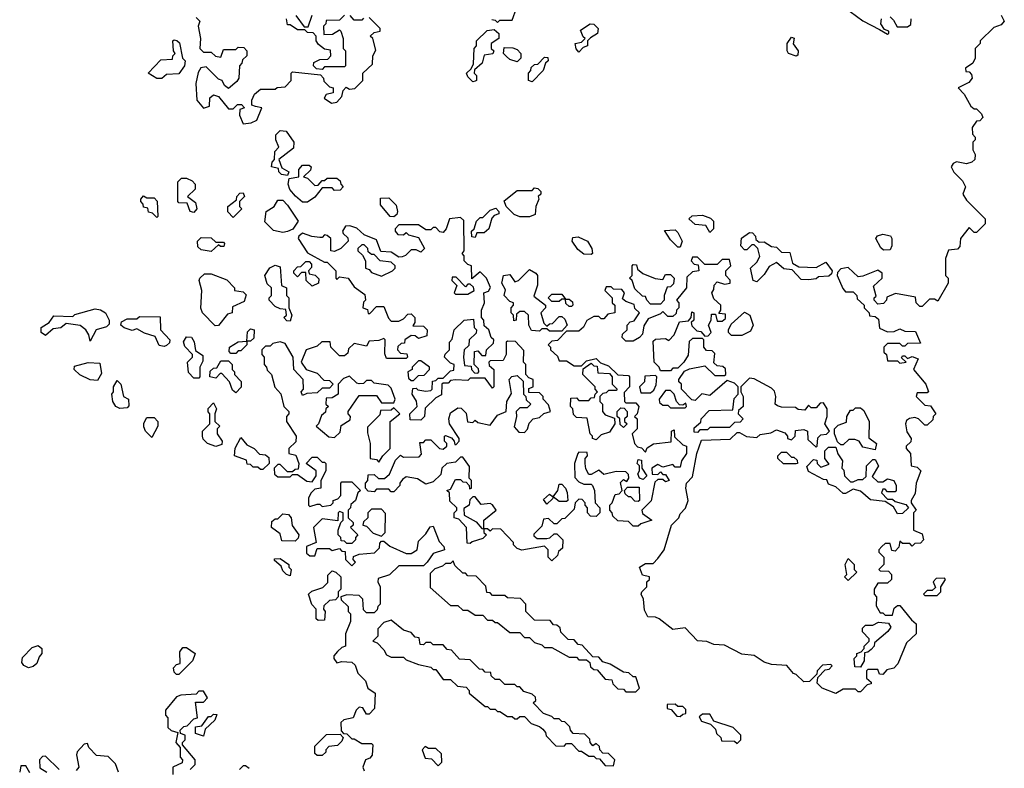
# Model space of a CAD drawing. Extents: x 2710666 to 2828562, y 857017 to 964538.
# Tile 19 of 138: x 2744350 to 2748338, y 875840 to 878871. Entities that reach past the tile are written whole.
import ezdxf

# ---------------------------------------------------------------- set-up
doc = ezdxf.new("R2010")
doc.units = 0

msp = doc.modelspace()

# ---------------------------------------------------------------- linework, layer by layer
at = {"layer": '0CON05XD'}
for points in [[(2745665, 878890), (2745645, 878870), (2745591.7, 878868.3), (2745590, 878855), (2745580, 878845), (2745581.7, 878811.7), (2745617, 878813), (2745645, 878830), (2745650, 878825), (2745660, 878795), (2745660, 878755), (2745670, 878745), (2745670, 878685), (2745665, 878680), (2745585, 878680), (2745575, 878670), (2745551.7, 878671.7), (2745540, 878685), (2745541.7, 878698.3), (2745565, 878710), (2745598.3, 878711.7), (2745610, 878725), (2745608.3, 878748.3), (2745585, 878752.5), (2745560.7, 878770.7), (2745550, 878785), (2745550, 878805), (2745538.3, 878818.3), (2745515, 878820), (2745505, 878830), (2745475, 878830), (2745445, 878850), (2745435, 878850), (2745430, 878875)], [(2745468.3, 878888.3), (2745501.7, 878841.7), (2745518.3, 878841.7), (2745535, 878890)], [(2745743, 878877), (2745735, 878870), (2745705, 878870), (2745688.3, 878888.3)], [(2746261.7, 878871.7), (2746275, 878870), (2746285, 878860), (2746295, 878870), (2746345, 878870), (2746361.7, 878918.3)], [(2747713.9, 878903.9), (2747765, 878866.7), (2747831.7, 878831.7), (2747865, 878812.5), (2747870, 878815), (2747870, 878825), (2747851.7, 878831.7), (2747837.5, 878855), (2747840, 878875)], [(2748325, 878890), (2748337.5, 878865), (2748325, 878850), (2748295, 878840), (2748240, 878785), (2748240, 878775), (2748220, 878755), (2748220, 878715), (2748210, 878695), (2748180, 878675), (2748181.7, 878661.7), (2748195, 878660), (2748205, 878650), (2748207.5, 878635), (2748193.6, 878616.4), (2748150, 878595), (2748175, 878570), (2748201.7, 878521.7), (2748215, 878510), (2748225, 878510), (2748245, 878490), (2748250, 878475), (2748238.3, 878461.7), (2748225, 878460), (2748207.5, 878435), (2748208.3, 878408.3), (2748220, 878395), (2748220, 878385), (2748210, 878375), (2748210, 878345), (2748220, 878325), (2748217.5, 878305), (2748206.2, 878293.8), (2748185, 878287.5), (2748143.6, 878296.4), (2748130.7, 878289.3), (2748122.5, 878275), (2748133.6, 878253.6), (2748168.3, 878218.3), (2748180, 878195), (2748170, 878165), (2748185, 878140), (2748260, 878065), (2748260, 878045), (2748225, 878010), (2748215, 878010), (2748195, 878030), (2748160, 877985), (2748157, 877953), (2748148.3, 877941.7), (2748111.7, 877938.3), (2748100, 877905), (2748100, 877835), (2748110, 877825), (2748110, 877805), (2748068.3, 877731.7), (2748055, 877740), (2748035, 877740), (2748005, 877710), (2747995, 877710), (2747980, 877725), (2747978.3, 877748.3), (2747897, 877763), (2747861.7, 877748.3), (2747860, 877735), (2747848.3, 877721.7), (2747825, 877720), (2747810, 877735), (2747810, 877745), (2747818.3, 877751.7)], [(2745065, 878880), (2745080, 878865), (2745072.5, 878845), (2745082.5, 878795), (2745080, 878755), (2745095, 878740), (2745125, 878740), (2745143, 878723), (2745165, 878720), (2745175, 878750), (2745225, 878750), (2745235, 878760), (2745258.3, 878758.3), (2745270, 878745), (2745270, 878725), (2745251.7, 878708.3), (2745250, 878695), (2745240, 878685), (2745237.5, 878635), (2745229.3, 878620.7), (2745195, 878592.5), (2745180, 878605), (2745170, 878625), (2745155, 878630), (2745105, 878680), (2745083.6, 878676.4), (2745073, 878657), (2745063, 878613), (2745067.5, 878545), (2745095, 878512.5), (2745118.3, 878521.7), (2745120, 878555), (2745135, 878567.5), (2745155, 878560), (2745195, 878510), (2745215, 878510), (2745231.7, 878528.3), (2745248.3, 878528.3), (2745260, 878515), (2745241.7, 878508.3), (2745240, 878485), (2745255, 878450), (2745287, 878453), (2745310, 878465), (2745330, 878515), (2745305, 878520), (2745290, 878525), (2745290, 878545), (2745300.7, 878569.3), (2745325, 878590), (2745385, 878590), (2745393, 878597), (2745425, 878600), (2745450, 878625), (2745450, 878655), (2745455, 878660), (2745568.3, 878648.3), (2745580, 878635), (2745581.7, 878621.7), (2745605, 878600), (2745620, 878595), (2745620, 878575), (2745591.7, 878568.3), (2745583, 878553), (2745613, 878533), (2745635, 878537.5), (2745655, 878560), (2745660, 878585), (2745671.7, 878598.3), (2745685, 878590), (2745707, 878593), (2745740, 878625), (2745740, 878655), (2745778.3, 878691.7), (2745780, 878725), (2745791.7, 878748.3), (2745780, 878795), (2745770, 878805), (2745785, 878820), (2745810, 878825), (2745810, 878835), (2745765, 878880)], [(2746615, 878740), (2746603, 878753), (2746600, 878775), (2746625, 878780), (2746640, 878795), (2746631.7, 878801.7), (2746621.7, 878828.3), (2746660, 878855), (2746675, 878852.5), (2746692.5, 878835), (2746690, 878815), (2746661.7, 878798.3), (2746650, 878785), (2746650, 878765), (2746631.7, 878758.3), (2746615, 878740)], [(2747875, 878882.5), (2747889.3, 878869.3), (2747903, 878843), (2747945, 878842.5), (2747958.3, 878851.7), (2747960, 878875)], [(2746185, 878620), (2746165, 878640), (2746160, 878655), (2746178.3, 878671.7), (2746187.5, 878692.5), (2746190, 878755), (2746200, 878765), (2746200, 878785), (2746243, 878827), (2746271.7, 878831.7), (2746290, 878815), (2746290, 878795), (2746260, 878775), (2746260, 878755), (2746270, 878745), (2746266.7, 878733.3), (2746231.7, 878728.3), (2746222.5, 878695), (2746191.7, 878668.3), (2746190, 878655), (2746200, 878645), (2746200, 878625), (2746195, 878622.5), (2746185, 878620)], [(2744925, 878632.5), (2744905, 878632.5), (2744870, 878655), (2744921.7, 878708.3), (2744968.3, 878711.7), (2744970, 878725), (2744980, 878735), (2744972.5, 878745), (2744970, 878785), (2744975, 878790), (2744987, 878787), (2744997, 878777), (2745010, 878715), (2745020, 878705), (2745017.5, 878685), (2744995, 878652.5), (2744945, 878650), (2744925, 878632.5)], [(2747495, 878723.3), (2747463.9, 878733.9), (2747457.5, 878745), (2747457.5, 878775), (2747475, 878800), (2747487, 878797), (2747483, 878773), (2747502.5, 878745), (2747501.7, 878728.3), (2747495, 878723.3)], [(2746365, 878700), (2746335, 878710), (2746321.7, 878721.7), (2746310, 878735), (2746311.7, 878758.3), (2746347, 878757), (2746365, 878750), (2746380, 878735), (2746380, 878715), (2746365, 878700)], [(2746425, 878620), (2746410, 878625), (2746410, 878655), (2746420, 878665), (2746421.7, 878678.3), (2746435, 878690), (2746448.3, 878691.7), (2746475, 878720), (2746488.3, 878718.3), (2746490, 878705), (2746480, 878695), (2746470, 878665), (2746425, 878620)], [(2745435, 878240), (2745410, 878245), (2745400, 878255), (2745398.3, 878268.3), (2745370, 878275), (2745372.5, 878295), (2745382.5, 878305), (2745383, 878337), (2745400, 878355), (2745387.5, 878385), (2745387.5, 878405), (2745405, 878422.5), (2745429.3, 878419.3), (2745460, 878375), (2745458.3, 878351.7), (2745400, 878305), (2745411.7, 878271.7), (2745440, 878255), (2745435, 878240)], [(2745515, 878132.5), (2745495, 878132.5), (2745467, 878157), (2745443.8, 878183.8), (2745437.5, 878205), (2745441.7, 878228.3), (2745480, 878235), (2745480, 878265), (2745495, 878282.5), (2745521.7, 878281.7), (2745530, 878275), (2745528.3, 878261.7), (2745500, 878235), (2745515, 878230), (2745545, 878200), (2745558.3, 878201.7), (2745575, 878220), (2745585, 878220), (2745595, 878230), (2745635, 878230), (2745648.3, 878218.3), (2745650, 878205), (2745660, 878195), (2745648.3, 878181.7), (2745625, 878180), (2745615, 878190), (2745575, 878190), (2745545, 878152.5), (2745515, 878132.5)], [(2745055, 878090), (2745040, 878095), (2745028.3, 878128.3), (2744995, 878130), (2744990, 878135), (2744990, 878215), (2745005, 878230), (2745025, 878230), (2745048.3, 878218.3), (2745060, 878205), (2745060, 878185), (2745030, 878155), (2745061.7, 878131.7), (2745067.5, 878105), (2745055, 878090)], [(2745215, 878070), (2745193, 878093), (2745192.5, 878115), (2745228.3, 878141.7), (2745230, 878155), (2745241.7, 878168.3), (2745255, 878170), (2745260, 878155), (2745240, 878135), (2745240, 878115), (2745250, 878105), (2745215, 878070)], [(2746375, 878072.5), (2746353, 878083), (2746320, 878115), (2746311.7, 878138.3), (2746365, 878180), (2746425, 878180), (2746435, 878190), (2746448.3, 878188.3), (2746460, 878175), (2746460, 878165), (2746450, 878155), (2746452.5, 878145), (2746440, 878115), (2746437, 878083), (2746415, 878073.3), (2746375, 878072.5)], [(2744905, 878070), (2744888.3, 878088.3), (2744871.7, 878091.7), (2744868.3, 878108.3), (2744851.7, 878111.7), (2744850, 878125), (2744840, 878135), (2744840, 878145), (2744851.7, 878158.3), (2744865, 878150), (2744895, 878150), (2744907, 878137), (2744910, 878075), (2744905, 878070)], [(2745415, 878010), (2745378.3, 878018.3), (2745343, 878053), (2745347.5, 878095), (2745380, 878115), (2745395, 878140), (2745415, 878140), (2745435, 878120), (2745477.5, 878055), (2745456.4, 878023.6), (2745435, 878013.3), (2745415, 878010)], [(2745865, 878072.5), (2745850, 878075), (2745811.7, 878121.7), (2745811.7, 878148.3), (2745845, 878150), (2745875, 878120), (2745880, 878095), (2745877, 878083), (2745865, 878072.5)], [(2746195, 877990), (2746181.7, 877991.7), (2746180, 878015), (2746190, 878025), (2746200, 878055), (2746215, 878070), (2746225, 878070), (2746255, 878100), (2746278.3, 878108.3), (2746290, 878095), (2746290, 878085), (2746271.7, 878078.3), (2746262.5, 878067.5), (2746250, 878025), (2746231.7, 878008.3), (2746201.7, 878008.3), (2746195, 877990)], [(2746916.7, 877153.3), (2746988.3, 877161.7), (2746990, 877205), (2747000, 877210), (2747001.7, 877181.7), (2747035, 877150), (2747050, 877145), (2747050, 877115), (2747030, 877085), (2747025, 877060), (2747005, 877060), (2746995, 877070), (2746955, 877060), (2746935, 877070), (2746910, 877055), (2746911.7, 877031.7), (2746935, 877030), (2746945, 877040), (2746955, 877030), (2746965, 877030), (2746980, 877005), (2746965, 877000), (2746955, 877010), (2746935, 877010), (2746921.7, 876998.3), (2746907, 876923), (2746870, 876885), (2746871.7, 876871.7), (2746910, 876845), (2746865, 876830), (2746855, 876820), (2746835, 876820), (2746815, 876840), (2746771.7, 876841.7), (2746751.7, 876861.7), (2746750, 876875), (2746740, 876885), (2746740, 876905), (2746750, 876915), (2746761.7, 876948.3), (2746778.3, 876951.7), (2746790, 876965), (2746783, 876997), (2746795, 877010), (2746808.3, 877001.7), (2746817.5, 877015), (2746815, 877030), (2746805, 877040), (2746765, 877042.5), (2746715, 877030), (2746695, 877047.5), (2746665, 877030), (2746655, 877030), (2746643, 877053), (2746640, 877075), (2746640, 877095), (2746650, 877105), (2746648.3, 877118.3), (2746615, 877120), (2746610, 877115), (2746597.5, 877075), (2746598.3, 877018.3), (2746615, 877000), (2746635, 876990), (2746665, 876990), (2746670, 876985), (2746677.5, 876965), (2746680, 876915), (2746700, 876895), (2746700, 876875), (2746685, 876860), (2746661.7, 876861.7), (2746650, 876875), (2746650, 876895), (2746640, 876905), (2746640, 876915), (2746628.3, 876928.3), (2746615, 876930), (2746600, 876915), (2746595, 876890), (2746558.3, 876851.7), (2746545, 876850), (2746525, 876830), (2746515, 876830), (2746491.7, 876851.7), (2746471.7, 876848.3), (2746465, 876820), (2746431.7, 876788.3), (2746431.7, 876781.7), (2746445, 876770), (2746485, 876770), (2746497, 876773), (2746515, 876790), (2746525, 876790), (2746550, 876765), (2746548.3, 876731.7), (2746531.7, 876718.3), (2746528.3, 876701.7), (2746505, 876680), (2746490, 876695), (2746490, 876725), (2746475, 876740), (2746383, 876723), (2746365, 876730), (2746350, 876745), (2746350, 876755), (2746298.3, 876808.3), (2746265, 876810), (2746255, 876800), (2746245, 876810), (2746230, 876810), (2746230, 876845), (2746280, 876885), (2746265, 876907.5), (2746255, 876912.5), (2746218.3, 876908.3), (2746195, 876940), (2746185, 876940), (2746173, 876927), (2746170, 876905), (2746148.3, 876891.7), (2746150, 876865), (2746198.3, 876838.3), (2746221.7, 876811.7), (2746230, 876810), (2746230, 876795), (2746240, 876785), (2746225, 876770), (2746182.5, 876757.5), (2746175, 876750), (2746161.7, 876751.7), (2746160, 876815), (2746128.3, 876848.3), (2746110, 876855), (2746110, 876875), (2746120, 876885), (2746120, 876895), (2746091.7, 876921.7), (2746090, 876955), (2746080, 876965), (2746095, 876970), (2746115, 877010), (2746135, 877010), (2746145, 877000), (2746158.3, 876998.3), (2746170, 876985), (2746171.7, 876971.7), (2746180, 876975), (2746180, 877005), (2746170, 877015), (2746171.7, 877061.7), (2746145, 877100), (2746135, 877100), (2746115, 877080), (2746080, 877075), (2746060, 877055), (2746055, 877030), (2746025, 877000), (2745995, 876990), (2745961.7, 877011.7), (2745915, 877020), (2745900.7, 877009.3), (2745890, 876995), (2745890, 876985), (2745865, 876960), (2745855, 876960), (2745845, 876970), (2745795, 876970), (2745785, 876960), (2745761.7, 876961.7), (2745750, 876975), (2745750, 876995), (2745760, 877005), (2745761.7, 877028.3), (2745785, 877030), (2745803, 877013), (2745827, 877013), (2745848.3, 877031.7), (2745871.7, 877088.3), (2745891.7, 877108.3), (2745905, 877100), (2745968.3, 877101.7), (2745977.5, 877112.5), (2745970, 877160), (2745985, 877160), (2745995, 877170), (2746015, 877170), (2746050, 877135), (2746065, 877132.5), (2746080, 877145), (2746080, 877155), (2746070, 877165), (2746070, 877185), (2746075, 877187.5), (2746098.3, 877178.3), (2746110, 877165), (2746111.7, 877151.7), (2746118.3, 877151.7), (2746130, 877165), (2746130, 877175), (2746090, 877235), (2746087.5, 877255), (2746095, 877280), (2746125, 877300), (2746138.3, 877298.3), (2746158.3, 877278.3), (2746163, 877243), (2746185, 877240), (2746195, 877250), (2746205, 877240), (2746255, 877230), (2746285, 877270), (2746320, 877285), (2746322.5, 877325), (2746341.7, 877358.3), (2746332.5, 877415), (2746343, 877427), (2746365, 877430), (2746388.3, 877408.3), (2746390, 877355), (2746400, 877345), (2746401.7, 877331.7), (2746420, 877315), (2746405, 877300), (2746375, 877300), (2746360, 877285), (2746362.5, 877265), (2746353, 877223), (2746371.7, 877201.7), (2746395, 877200), (2746407, 877213), (2746413, 877237), (2746430, 877255), (2746455, 877260), (2746473, 877277), (2746500, 877285), (2746491.7, 877311.7), (2746470, 877335), (2746470, 877345), (2746455, 877360), (2746411.7, 877361.7), (2746411.7, 877378.3), (2746430, 877385), (2746430, 877415), (2746411.7, 877421.7), (2746400, 877435), (2746400, 877475), (2746390, 877485), (2746391.7, 877531.7), (2746358.3, 877568.3), (2746325, 877570), (2746320, 877565), (2746320, 877515), (2746308.3, 877491.7), (2746255, 877490), (2746250, 877485), (2746251.7, 877471.7), (2746270, 877455), (2746270, 877385), (2746265, 877380), (2746235, 877420), (2746175, 877420), (2746165, 877410), (2746115, 877412.5), (2746095, 877410), (2746085, 877400), (2746065, 877400), (2746060, 877395), (2746058.3, 877351.7), (2746035, 877340), (2745991.7, 877298.3), (2745990, 877265), (2745975, 877250), (2745931.7, 877251.7), (2745930, 877275), (2745960, 877305), (2745957, 877327), (2745940, 877355), (2745941.7, 877378.3), (2745955, 877380), (2745962.5, 877372.5), (2745995, 877367.5), (2746015, 877370), (2746020, 877375), (2746021.7, 877408.3), (2746035, 877410), (2746045, 877420), (2746065, 877420), (2746095, 877450), (2746108.3, 877451.7), (2746110, 877475), (2746095, 877480), (2746070, 877505), (2746073, 877517), (2746090, 877535), (2746090, 877565), (2746101.7, 877578.3), (2746110, 877615), (2746150, 877655), (2746188.3, 877658.3), (2746190, 877625), (2746200, 877615), (2746198.3, 877601.7), (2746170, 877575), (2746168.3, 877551.7), (2746150, 877535), (2746147.5, 877505), (2746151.7, 877471.7), (2746178.3, 877468.3), (2746180, 877455), (2746191.7, 877441.7), (2746205, 877440), (2746210, 877445), (2746208.3, 877458.3), (2746190, 877475), (2746191.7, 877528.3), (2746205, 877530), (2746221.7, 877511.7), (2746238.3, 877511.7), (2746240, 877535), (2746268.3, 877561.7), (2746270, 877575), (2746260, 877585), (2746250, 877615), (2746231.7, 877631.7), (2746230, 877655), (2746220, 877665), (2746220, 877695), (2746232.5, 877725), (2746230, 877765), (2746248.3, 877771.7), (2746257, 877787), (2746240, 877825), (2746215, 877850), (2746181.7, 877821.7), (2746180, 877875), (2746165, 877880), (2746150, 877895), (2746150, 877915), (2746142.5, 877925), (2746150, 877935), (2746148.3, 878058.3), (2746135, 878070), (2746090, 878065), (2746077.5, 878025), (2746065, 878010), (2746051.7, 878011.7), (2746035, 878030), (2746025, 878030), (2746015, 878020), (2745995, 878020), (2745965, 878040), (2745885, 878040), (2745870, 878025), (2745870, 878015), (2745881.7, 878001.7), (2745905, 878000), (2745915, 878010), (2745925, 878000), (2745965, 877990), (2745990, 877945), (2745975, 877930), (2745955, 877940), (2745935, 877940), (2745913, 877917), (2745898.3, 877911.7), (2745885, 877910), (2745855, 877930), (2745813, 877933), (2745795, 877980), (2745745, 878000), (2745715, 878027.5), (2745686.4, 878036.4), (2745670, 878035), (2745657.5, 878015), (2745660, 878005), (2745678.3, 877988.3), (2745680, 877975), (2745650, 877945), (2745625, 877932.5), (2745610, 877935), (2745610, 877985), (2745595, 877997.5), (2745585, 878000), (2745575, 877990), (2745565, 877990), (2745533.6, 877993.6), (2745495, 878007.5), (2745480, 877995), (2745477.5, 877985), (2745515, 877927.5), (2745585, 877890), (2745595, 877890), (2745630, 877855), (2745630, 877825), (2745635, 877820), (2745645, 877830), (2745680, 877825), (2745705, 877790), (2745748.3, 877758.3), (2745750, 877735), (2745743, 877727), (2745740, 877705), (2745758.3, 877698.3), (2745761.7, 877681.7), (2745768.3, 877681.7), (2745795, 877710), (2745825, 877710), (2745843, 877663), (2745855, 877650), (2745885, 877650), (2745905, 877660), (2745921.7, 877678.3), (2745935, 877680), (2745950, 877665), (2745950, 877645), (2745941.7, 877631.7), (2745985, 877630), (2746000, 877615), (2745998.3, 877591.7), (2745965, 877580), (2745951.7, 877591.7), (2745935, 877592.5), (2745910, 877575), (2745908.3, 877561.7), (2745895, 877560), (2745881.7, 877548.3), (2745880, 877535), (2745891.7, 877521.7), (2745918.3, 877518.3), (2745920, 877505), (2745915, 877500), (2745835, 877500), (2745828.3, 877518.3), (2745830, 877575), (2745825, 877580), (2745805, 877572.5), (2745765, 877570), (2745755, 877550), (2745705, 877560), (2745681.7, 877538.3), (2745678.3, 877521.7), (2745665, 877510), (2745645, 877510), (2745610, 877545), (2745607, 877567), (2745573, 877567), (2745555, 877550), (2745510, 877535), (2745490, 877485), (2745510, 877455), (2745555, 877440), (2745581.7, 877411.7), (2745605, 877410), (2745620, 877395), (2745605, 877380), (2745575, 877380), (2745555, 877360), (2745512.5, 877357.5), (2745495, 877350), (2745490, 877365), (2745500, 877375), (2745497.5, 877415), (2745460, 877455), (2745457.5, 877505), (2745425, 877560), (2745405, 877567.5), (2745375, 877560), (2745365, 877550), (2745345, 877550), (2745330, 877535), (2745330, 877515)], [(2747145, 878010), (2747128.3, 878038.3), (2747085, 878042.5), (2747060, 878065), (2747073, 878077), (2747115, 878080), (2747148.3, 878068.3), (2747160, 878055), (2747160, 878025), (2747145, 878010)], [(2747025, 877950), (2747015, 877950), (2746985, 877980), (2746961.7, 878018.3), (2747005, 878020), (2747015, 878010), (2747032.5, 877975), (2747025, 877950)], [(2747335, 877810), (2747320, 877815), (2747310, 877865), (2747335, 877890), (2747347, 877913), (2747340, 877945), (2747325, 877960), (2747315, 877960), (2747295, 877940), (2747285, 877940), (2747270, 877955), (2747273, 877987), (2747305, 878010), (2747318.3, 878008.3), (2747330, 877995), (2747331.7, 877981.7), (2747345, 877970), (2747365, 877972.5), (2747395, 877952.5), (2747415, 877950), (2747435, 877930), (2747468.3, 877928.3), (2747480, 877885), (2747505, 877870), (2747575, 877867.5), (2747615, 877890), (2747640, 877855), (2747638.3, 877841.7), (2747627, 877833), (2747585, 877830), (2747575, 877822.5), (2747545, 877817.5), (2747515, 877820), (2747478.3, 877858.3), (2747445, 877862.5), (2747415, 877887.5), (2747385, 877872.5), (2747365, 877840), (2747335, 877810)], [(2745125, 877932.5), (2745085, 877940), (2745071.7, 877951.7), (2745070, 877975), (2745085, 877990), (2745125, 877987.5), (2745145, 877970), (2745175, 877970), (2745180, 877965), (2745177, 877953), (2745163, 877953), (2745155, 877960), (2745125, 877932.5)], [(2746665, 877920), (2746635, 877922.5), (2746610.7, 877940.7), (2746587.5, 877975), (2746590, 877990), (2746611.7, 877991.7), (2746650, 877975), (2746667.5, 877945), (2746670, 877925), (2746665, 877920)], [(2747848.3, 877938.3), (2747837, 877947), (2747817.5, 877985), (2747823.6, 877996.4), (2747845, 878003.3), (2747876.4, 877996.4), (2747882.5, 877985), (2747882.5, 877955), (2747875, 877940), (2747848.3, 877938.3)], [(2745815, 877832.5), (2745860, 877855), (2745870, 877865), (2745870, 877875), (2745855, 877890), (2745810, 877895), (2745785, 877920), (2745775, 877920), (2745761.7, 877931.7), (2745760, 877945), (2745745, 877960), (2745735, 877960), (2745720, 877945), (2745720, 877935), (2745738.3, 877918.3), (2745750, 877895), (2745750, 877865), (2745765, 877860), (2745775, 877847.5), (2745815, 877832.5)], [(2745535, 877792.5), (2745510, 877815), (2745508.3, 877848.3), (2745491.7, 877848.3), (2745475, 877830), (2745460, 877845), (2745460, 877855), (2745475, 877870), (2745488.3, 877871.7), (2745508.3, 877891.7), (2745521.7, 877891.7), (2745531.7, 877881.7), (2745531.7, 877868.3), (2745520, 877855), (2745521.7, 877841.7), (2745547, 877837), (2745561.7, 877821.7), (2745560, 877805), (2745535, 877792.5)], [(2747818.3, 877751.7), (2747808.3, 877791.7), (2747842.5, 877825), (2747842.5, 877845), (2747825, 877857.5), (2747765, 877832.5), (2747745, 877830), (2747705, 877867.5), (2747675, 877862.5), (2747661.7, 877848.3), (2747660, 877835), (2747683, 877783), (2747695, 877770), (2747725, 877770), (2747740, 877755), (2747741.7, 877741.7), (2747770, 877715), (2747770, 877705), (2747790, 877685), (2747791.7, 877671.7), (2747815, 877670), (2747828.3, 877658.3), (2747831.7, 877621.7), (2747865, 877607.5), (2747891.7, 877608.3), (2747915, 877620), (2747935, 877610), (2747978.3, 877608.3), (2747998.3, 877561.7), (2747945, 877560), (2747935, 877550), (2747925, 877550), (2747915, 877560), (2747865, 877560), (2747850, 877545), (2747850, 877525), (2747860, 877515), (2747865, 877490), (2747905, 877490), (2747915, 877480), (2747940, 877485), (2747921.7, 877501.7), (2747925, 877510), (2747935, 877510), (2747945, 877500), (2747965, 877507.5), (2747988.3, 877498.3), (2747970, 877455), (2748020, 877395), (2748030, 877365), (2748025, 877360), (2747985, 877360), (2747980, 877345), (2748015, 877310), (2748038.3, 877308.3), (2748060, 877275), (2748050, 877265), (2748048.3, 877251.7), (2748025, 877230), (2748015, 877230), (2747990, 877255), (2747975, 877260), (2747953, 877257), (2747941.7, 877248.3), (2747937.5, 877235), (2747943, 877203), (2747960, 877175), (2747958.3, 877161.7), (2747940, 877145), (2747940, 877135), (2747957.5, 877115), (2747960, 877065), (2747985, 877060), (2748000, 877045), (2747980, 876995), (2747977, 876953), (2747960, 876925), (2747960, 876915), (2747980, 876885), (2747970, 876875), (2747970, 876805), (2748005, 876790), (2748010, 876765), (2747998.3, 876751.7), (2747975, 876750), (2747965, 876740), (2747955, 876750), (2747925, 876750), (2747915, 876760), (2747910, 876735), (2747895, 876720), (2747881.7, 876721.7), (2747875, 876750), (2747855, 876750), (2747841.7, 876738.3), (2747830, 876725), (2747830, 876715), (2747850, 876695), (2747850, 876665), (2747830, 876645), (2747835, 876640), (2747868.3, 876638.3), (2747880, 876625), (2747880, 876605), (2747865, 876590), (2747825, 876590), (2747810, 876565), (2747810, 876545), (2747820, 876535), (2747818.3, 876498.3), (2747835, 876470), (2747845, 876470), (2747855, 876460), (2747885, 876460), (2747891.7, 876488.3), (2747905, 876500), (2747915, 876500), (2747961.7, 876441.7), (2747980, 876425), (2747980, 876385), (2747941.7, 876348.3), (2747906.7, 876263.3), (2747890, 876245), (2747861.7, 876238.3), (2747845, 876220), (2747831.7, 876221.7), (2747825, 876240), (2747785, 876240), (2747780, 876235), (2747780, 876205), (2747798.3, 876188.3), (2747798.3, 876181.7), (2747781.7, 876178.3), (2747755, 876150), (2747745, 876150), (2747735, 876160), (2747685, 876160), (2747655, 876142.5), (2747600, 876165), (2747580, 876185), (2747581.7, 876208.3), (2747611.7, 876238.3), (2747628.3, 876241.7), (2747640, 876255), (2747635, 876260), (2747601.7, 876258.3), (2747580, 876235), (2747578.3, 876221.7), (2747548.3, 876191.7), (2747525, 876190), (2747495, 876220), (2747483.6, 876223.6), (2747457, 876257), (2747395, 876260), (2747365, 876270), (2747325, 876297.5), (2747275, 876302.5), (2747205, 876338.8), (2747161.7, 876341.7), (2747133, 876353), (2747095, 876356.7), (2747045, 876408.8), (2746995, 876402.5), (2746940, 876445), (2746925, 876452.5), (2746893.8, 876453.8), (2746880.7, 876480.7), (2746876.7, 876525), (2746867.5, 876545), (2746870, 876555), (2746890, 876575), (2746890, 876595), (2746900, 876605), (2746900, 876615), (2746871.7, 876621.7), (2746860, 876655), (2746885, 876670), (2746915, 876670), (2746935, 876690), (2746960, 876725), (2746990, 876825), (2747020, 876855), (2747025, 876870), (2747046.2, 876893.8), (2747057.5, 876925), (2747047.5, 876975), (2747050, 876995), (2747075, 877020), (2747092.5, 877115), (2747111.7, 877168.3), (2747227, 877173), (2747255, 877200), (2747265, 877200), (2747293, 877183), (2747335, 877180), (2747348.3, 877191.7), (2747391.7, 877198.3), (2747415, 877210), (2747448.3, 877198.3), (2747460, 877185), (2747460, 877175), (2747475, 877170), (2747490, 877185), (2747491.7, 877208.3), (2747525, 877212.5), (2747540, 877205), (2747541.7, 877171.7), (2747575, 877140), (2747580, 877145), (2747581.7, 877178.3), (2747595, 877190), (2747617, 877193), (2747630, 877205), (2747610, 877235), (2747620, 877265), (2747620, 877295), (2747605, 877320), (2747591.7, 877318.3), (2747575, 877300), (2747555, 877300), (2747545, 877310), (2747530, 877290), (2747503, 877293), (2747491.7, 877301.7), (2747435, 877302.5), (2747418.3, 877308.3), (2747410, 877315), (2747412.5, 877345), (2747407, 877367), (2747395, 877380), (2747325, 877417.5), (2747305, 877420), (2747270, 877385), (2747270, 877365), (2747280, 877345), (2747280, 877305), (2747261.7, 877288.3), (2747260, 877275), (2747280, 877255), (2747268.3, 877241.7), (2747245, 877240), (2747225, 877220), (2747145, 877220), (2747135, 877210), (2747105, 877210), (2747095, 877200), (2747081.7, 877201.7), (2747081.7, 877218.3), (2747108.3, 877241.7), (2747110, 877255), (2747141.7, 877288.3), (2747238.3, 877291.7), (2747243, 877337), (2747260, 877355), (2747260, 877385), (2747245, 877400), (2747215, 877410), (2747145, 877350), (2747113, 877357), (2747085, 877330), (2747071.7, 877331.7), (2747030, 877375), (2747030, 877395), (2747020, 877405), (2747020, 877415), (2747041.7, 877448.3), (2747063, 877457), (2747125, 877470), (2747165, 877430), (2747205, 877430), (2747210, 877435), (2747208.3, 877458.3), (2747197, 877467), (2747175, 877470), (2747161.7, 877481.7), (2747165, 877520), (2747155, 877530), (2747131.7, 877531.7), (2747120, 877545), (2747120, 877575), (2747115, 877580), (2747075, 877580), (2747061.7, 877568.3), (2747057, 877513), (2747040, 877485), (2747015, 877460), (2746995, 877460), (2746985, 877450), (2746945, 877450), (2746940, 877465), (2746920, 877485), (2746915, 877570), (2746925, 877577.5), (2746965, 877580), (2746978.3, 877571.7), (2747000, 877595), (2747021.7, 877648.3), (2747058.3, 877651.7), (2747070, 877665), (2747071.7, 877688.3), (2747080, 877685), (2747080, 877655), (2747070, 877645), (2747071.7, 877631.7), (2747091.7, 877611.7), (2747108.3, 877608.3), (2747125, 877590), (2747138.3, 877591.7), (2747150, 877605), (2747140, 877635), (2747150, 877655), (2747151.7, 877678.3), (2747168.3, 877678.3), (2747175, 877650), (2747195, 877650), (2747208.3, 877661.7), (2747208.3, 877678.3), (2747181.7, 877681.7), (2747190, 877695), (2747190, 877715), (2747160.7, 877740.7), (2747152.5, 877765), (2747161.7, 877778.3), (2747163, 877797), (2747175, 877810), (2747205, 877800), (2747227.5, 877805), (2747227, 877817), (2747210, 877835), (2747210, 877855), (2747230, 877875), (2747225, 877900), (2747195, 877900), (2747175, 877880), (2747125, 877880), (2747095, 877910), (2747075, 877910), (2747070, 877895), (2747081.7, 877881.7), (2747098.3, 877878.3), (2747100, 877855), (2747075, 877850), (2747051.7, 877828.3), (2747050, 877785), (2747010, 877735), (2747020, 877725), (2747020, 877705), (2747010, 877695), (2747008.3, 877681.7), (2746995, 877670), (2746975, 877670), (2746955, 877690), (2746945, 877680), (2746895, 877660), (2746878.3, 877631.7), (2746871.7, 877598.3), (2746860, 877585), (2746835, 877570), (2746805, 877570), (2746790, 877585), (2746791.7, 877598.3), (2746810, 877615), (2746810, 877635), (2746821.7, 877648.3), (2746838.3, 877651.7), (2746860, 877685), (2746841.7, 877701.7), (2746838.3, 877718.3), (2746805, 877730), (2746791.7, 877741.7), (2746800, 877765), (2746788.3, 877778.3), (2746755, 877780), (2746745, 877790), (2746725, 877790), (2746720, 877775), (2746750, 877745), (2746750, 877725), (2746760, 877715), (2746760, 877685), (2746731.7, 877678.3), (2746715, 877660), (2746705, 877660), (2746695, 877670), (2746675, 877670), (2746647, 877653), (2746633, 877627), (2746615, 877610), (2746565, 877610), (2746528.3, 877571.7), (2746505, 877570), (2746490, 877555), (2746500, 877545), (2746500, 877535), (2746528.3, 877508.3), (2746535, 877490), (2746565, 877490), (2746595, 877470), (2746625, 877470), (2746645, 877490), (2746685, 877500), (2746701.7, 877481.7), (2746735, 877470), (2746773, 877433), (2746815, 877430), (2746820, 877425), (2746820, 877385), (2746798.3, 877361.7), (2746800, 877325), (2746805, 877320), (2746845, 877320), (2746857.5, 877305), (2746850, 877275), (2746840, 877265), (2746850, 877255), (2746850, 877215), (2746830, 877195), (2746840, 877155), (2746851.7, 877141.7), (2746868.3, 877138.3), (2746885, 877120), (2746891.7, 877138.3), (2746916.7, 877153.3)], [(2745445, 877650), (2745431.7, 877651.7), (2745420, 877665), (2745430, 877675), (2745428.3, 877698.3), (2745405, 877700), (2745385, 877710), (2745360, 877735), (2745360, 877745), (2745370, 877755), (2745370, 877785), (2745351.7, 877801.7), (2745342.5, 877835), (2745363.6, 877866.4), (2745385, 877877.5), (2745405, 877870), (2745410, 877795), (2745430, 877785), (2745430, 877755), (2745440, 877745), (2745440, 877705), (2745452.5, 877675), (2745445, 877650)], [(2746545, 877610), (2746495, 877610), (2746485, 877620), (2746465, 877620), (2746455, 877610), (2746423, 877613), (2746412.5, 877635), (2746410, 877675), (2746395, 877690), (2746375, 877690), (2746361.7, 877678.3), (2746360, 877655), (2746351.7, 877651.7), (2746350, 877675), (2746340, 877685), (2746340, 877705), (2746350, 877715), (2746350, 877725), (2746335, 877730), (2746312.5, 877755), (2746317.5, 877777.5), (2746302.5, 877805), (2746310, 877835), (2746335, 877840), (2746355, 877810), (2746370, 877815), (2746415, 877860), (2746440, 877845), (2746447.5, 877835), (2746447, 877797), (2746432.5, 877752.5), (2746480, 877715), (2746480, 877705), (2746460, 877685), (2746473, 877643), (2746485, 877630), (2746495, 877640), (2746508.3, 877641.7), (2746535, 877670), (2746545, 877670), (2746558.3, 877658.3), (2746567.5, 877635), (2746545, 877610)], [(2746945, 877720), (2746905, 877720), (2746890, 877735), (2746885, 877750), (2746871.7, 877751.7), (2746841.7, 877781.7), (2746830, 877815), (2746820, 877825), (2746830, 877835), (2746830, 877875), (2746835, 877880), (2746848.3, 877878.3), (2746851.7, 877861.7), (2746873, 877843), (2746923, 877823), (2746955, 877820), (2746965, 877840), (2746985, 877840), (2747000, 877825), (2746998.3, 877801.7), (2746985, 877790), (2746971.7, 877788.3), (2746960, 877755), (2746960, 877735), (2746945, 877720)], [(2745141.7, 877631.7), (2745090, 877685), (2745083, 877703), (2745087.5, 877775), (2745077.5, 877815), (2745080, 877825), (2745098.3, 877841.7), (2745125, 877842.5), (2745188.3, 877818.3), (2745220, 877785), (2745220, 877775), (2745255, 877770), (2745267, 877757), (2745259.3, 877730.7), (2745211.7, 877708.3), (2745210, 877685), (2745191.7, 877678.3), (2745155, 877632.5), (2745141.7, 877631.7)], [(2746165, 877760), (2746190, 877775), (2746188.3, 877788.3), (2746175, 877800), (2746165, 877800), (2746155, 877790), (2746118.3, 877828.3), (2746101.7, 877828.3), (2746100, 877815), (2746120, 877795), (2746110, 877765), (2746115, 877760), (2746165, 877760)], [(2746585, 877710), (2746575, 877710), (2746561.7, 877721.7), (2746560, 877740), (2746545, 877740), (2746535, 877730), (2746505, 877730), (2746490, 877745), (2746505, 877760), (2746545, 877760), (2746560, 877740), (2746575, 877740), (2746588.3, 877728.3), (2746590, 877715), (2746585, 877710)], [(2744635, 877570), (2744630, 877595), (2744617.5, 877615), (2744595, 877632.5), (2744538.3, 877641.7), (2744517, 877623), (2744485, 877620), (2744455, 877592.5), (2744437.5, 877605), (2744437.5, 877625), (2744470, 877645), (2744488.3, 877671.7), (2744565, 877670), (2744573, 877677), (2744655, 877700), (2744677, 877697), (2744697.5, 877685), (2744712.5, 877655), (2744711.7, 877638.3), (2744701.7, 877628.3), (2744660, 877615), (2744635, 877570)], [(2744935, 877547.5), (2744915, 877552.5), (2744898.3, 877588.3), (2744855, 877602.5), (2744825, 877620), (2744805, 877612.5), (2744773, 877623), (2744760, 877635), (2744761.7, 877648.3), (2744785, 877660), (2744825, 877660), (2744835, 877670), (2744918.3, 877668.3), (2744920, 877615), (2744957.5, 877575), (2744957, 877563), (2744945, 877552.5), (2744935, 877547.5)], [(2747275, 877592.5), (2747233, 877593), (2747220, 877605), (2747220, 877615), (2747231.7, 877638.3), (2747285, 877687.5), (2747307.5, 877675), (2747320, 877635), (2747309.3, 877610.7), (2747275, 877592.5)], [(2745225, 877520), (2745205, 877520), (2745198.3, 877528.3), (2745200, 877545), (2745235, 877567.5), (2745270, 877570), (2745273, 877607), (2745285, 877620), (2745300, 877615), (2745298.3, 877581.7), (2745285, 877570), (2745270, 877570), (2745270, 877555), (2745245, 877530), (2745235, 877530), (2745225, 877520)], [(2745075, 877420), (2745055, 877420), (2745033, 877443), (2745030, 877485), (2745050, 877505), (2745050, 877515), (2745018.3, 877548.3), (2745013.6, 877566.4), (2745025, 877587.5), (2745046.4, 877586.4), (2745056.4, 877566.4), (2745061.7, 877531.7), (2745091.7, 877511.7), (2745091.7, 877488.3), (2745080, 877465), (2745080, 877425), (2745075, 877420)], [(2745225, 877360), (2745211.7, 877371.7), (2745200, 877405), (2745168.3, 877438.3), (2745161.7, 877438.3), (2745145, 877420), (2745120, 877425), (2745121.7, 877448.3), (2745135, 877460), (2745148.3, 877461.7), (2745165, 877490), (2745195, 877490), (2745210, 877475), (2745210, 877455), (2745220, 877445), (2745220, 877435), (2745247, 877407), (2745247, 877383), (2745225, 877360)], [(2745330, 877515), (2745340, 877505), (2745340, 877475), (2745350, 877465), (2745351.7, 877451.7), (2745370, 877435), (2745383, 877383), (2745407, 877357), (2745420, 877305), (2745440, 877285), (2745440, 877275), (2745430, 877265), (2745430, 877245), (2745470, 877185), (2745468.3, 877161.7), (2745440, 877135), (2745440, 877115), (2745468.3, 877108.3), (2745480, 877075), (2745478.3, 877051.7), (2745465, 877050), (2745455, 877040), (2745435, 877040), (2745405, 877070), (2745395, 877070), (2745380, 877055), (2745381.7, 877031.7), (2745395, 877020), (2745445, 877020), (2745455, 877030), (2745475, 877030), (2745513, 877003), (2745535, 877000), (2745550, 877025), (2745550, 877045), (2745510, 877075), (2745535, 877100), (2745555, 877100), (2745575, 877080), (2745585, 877080), (2745590, 877075), (2745590, 877045), (2745570, 877005), (2745570, 876975), (2745545, 876970), (2745530, 876955), (2745520, 876935), (2745520, 876905), (2745525, 876900), (2745555, 876910), (2745565, 876910), (2745575, 876900), (2745610, 876905), (2745620, 876915), (2745620, 876925), (2745638.3, 876931.7), (2745650, 876945), (2745650, 876995), (2745655, 877000), (2745695, 877000), (2745730, 876965), (2745720, 876955), (2745710, 876925), (2745691.7, 876908.3), (2745690, 876895), (2745680, 876885), (2745680, 876855), (2745700, 876835), (2745700, 876825), (2745690, 876815), (2745720, 876785), (2745710, 876775), (2745710, 876765), (2745695, 876750), (2745675, 876750), (2745665, 876760), (2745651.7, 876761.7), (2745650, 876775), (2745640, 876785), (2745640, 876805), (2745650, 876835), (2745660, 876845), (2745660, 876875), (2745645, 876880), (2745640, 876875), (2745638.3, 876841.7), (2745575, 876850), (2745540, 876815), (2745550, 876755), (2745511.7, 876738.3), (2745511.7, 876711.7), (2745525, 876700), (2745545, 876700), (2745555, 876730), (2745605, 876730), (2745615, 876722.5), (2745645, 876730), (2745655, 876720), (2745668.3, 876718.3), (2745670, 876685), (2745695, 876660), (2745710, 876675), (2745700, 876685), (2745701.7, 876698.3), (2745725, 876707.5), (2745787, 876713), (2745807, 876733), (2745808.3, 876751.7), (2745815, 876760), (2745825, 876760), (2745849.3, 876739.3), (2745915, 876710), (2745935, 876710), (2745960, 876725), (2745965, 876760), (2745995, 876790), (2746011.7, 876818.3), (2746025, 876820), (2746048.3, 876758.3), (2746068.3, 876738.3), (2746070, 876725), (2746025, 876710), (2746000, 876675), (2745985, 876660), (2745885, 876660), (2745847, 876623), (2745801.7, 876608.3), (2745800, 876595), (2745810, 876575), (2745810, 876505), (2745800, 876495), (2745798.3, 876481.7), (2745785, 876470), (2745755, 876470), (2745741.7, 876481.7), (2745740, 876525), (2745725, 876540), (2745675, 876542.5), (2745650, 876535), (2745651.7, 876521.7), (2745680, 876495), (2745680, 876475), (2745690, 876465), (2745690, 876435), (2745670, 876385), (2745670, 876335), (2745655, 876330), (2745637, 876313), (2745622.5, 876295), (2745622.5, 876285), (2745635, 876267.5), (2745655, 876272.5), (2745695, 876270), (2745708.3, 876258.3), (2745720, 876225), (2745750, 876195), (2745760, 876165), (2745790, 876145), (2745787, 876083), (2745765, 876060), (2745755, 876060), (2745740, 876085), (2745725, 876087.5), (2745712.5, 876075), (2745700, 876045), (2745663, 876037), (2745650, 876025), (2745652.5, 875992.5), (2745661.7, 875981.7), (2745675, 875980), (2745695, 875960), (2745705, 875960), (2745735, 875940), (2745775, 875940), (2745780, 875935), (2745777, 875893), (2745768.3, 875881.7), (2745750, 875875), (2745740, 875845), (2745745, 875830)], [(2745945, 877410), (2745965, 877430), (2745988.3, 877431.7), (2746010, 877455), (2746010, 877465), (2745975, 877490), (2745965, 877490), (2745940, 877465), (2745940, 877455), (2745922.5, 877445), (2745925, 877420), (2745935, 877410), (2745945, 877410)], [(2744665, 877410), (2744635, 877412.5), (2744593, 877433), (2744570, 877455), (2744571.7, 877468.3), (2744627, 877483), (2744675, 877480), (2744681.7, 877438.3), (2744665, 877410)], [(2746685, 877170), (2746670, 877175), (2746670, 877185), (2746660, 877195), (2746648.3, 877258.3), (2746605, 877260), (2746593, 877273), (2746590, 877295), (2746580, 877305), (2746581.7, 877338.3), (2746605, 877340), (2746615, 877330), (2746655, 877330), (2746665, 877340), (2746678.3, 877341.7), (2746680, 877355), (2746690, 877365), (2746680, 877375), (2746680, 877385), (2746630, 877435), (2746631.7, 877458.3), (2746665, 877480), (2746675, 877470), (2746688.3, 877468.3), (2746691.7, 877441.7), (2746738.3, 877438.3), (2746750, 877425), (2746750, 877395), (2746770, 877375), (2746765, 877370), (2746735, 877370), (2746725, 877360), (2746711.7, 877358.3), (2746700, 877345), (2746700, 877325), (2746710, 877315), (2746710, 877285), (2746721.7, 877271.7), (2746758.3, 877258.3), (2746760, 877235), (2746738.3, 877201.7), (2746705, 877190), (2746685, 877170)], [(2744755, 877297.5), (2744740, 877305), (2744727.5, 877325), (2744722.5, 877355), (2744730, 877365), (2744730, 877385), (2744745, 877410), (2744760, 877395), (2744770, 877345), (2744790, 877335), (2744791.7, 877308.3), (2744785, 877300), (2744755, 877297.5)], [(2745625, 877180), (2745648.3, 877201.7), (2745651.7, 877228.3), (2745688.3, 877251.7), (2745690, 877265), (2745680, 877275), (2745680, 877285), (2745725, 877350), (2745795, 877350), (2745815, 877320), (2745865, 877320), (2745870, 877335), (2745855, 877380), (2745841.7, 877391.7), (2745785, 877400), (2745775, 877410), (2745755, 877410), (2745741.7, 877398.3), (2745725, 877397.5), (2745715, 877400), (2745685, 877427.5), (2745661.7, 877418.3), (2745640, 877395), (2745640, 877355), (2745615, 877340), (2745591.7, 877338.3), (2745590, 877315), (2745600, 877305), (2745590, 877295), (2745588.3, 877281.7), (2745571.7, 877268.3), (2745560, 877235), (2745550, 877225), (2745601.7, 877181.7), (2745625, 877180)], [(2746905, 877360), (2746918.3, 877371.7), (2746927, 877393), (2746930, 877425), (2746925, 877430), (2746881.7, 877428.3), (2746880, 877405), (2746860, 877385), (2746865, 877360), (2746905, 877360)], [(2747045, 877300), (2747050, 877305), (2747048.3, 877318.3), (2747035, 877310), (2747021.7, 877311.7), (2747010, 877325), (2747000, 877355), (2746985, 877370), (2746965, 877370), (2746940, 877335), (2746941.7, 877321.7), (2746955, 877310), (2746975, 877310), (2746985, 877300), (2747045, 877300)], [(2745145, 877142.5), (2745110, 877155), (2745093, 877173), (2745090, 877185), (2745090, 877205), (2745120, 877235), (2745120, 877275), (2745113, 877283), (2745113, 877297), (2745135, 877320), (2745147.5, 877295), (2745140, 877275), (2745140, 877245), (2745160, 877225), (2745150, 877215), (2745150, 877195), (2745170, 877165), (2745168.3, 877151.7), (2745145, 877142.5)], [(2745805, 877080), (2745820, 877105), (2745850, 877135), (2745850, 877245), (2745890, 877275), (2745865, 877300), (2745855, 877290), (2745811.7, 877288.3), (2745808.3, 877271.7), (2745758.3, 877221.7), (2745758.3, 877198.3), (2745770, 877155), (2745770, 877095), (2745795, 877090), (2745805, 877080)], [(2746795, 877220), (2746781.7, 877231.7), (2746780, 877255), (2746770, 877265), (2746770, 877285), (2746785, 877300), (2746798.3, 877298.3), (2746810, 877285), (2746810, 877265), (2746800, 877255), (2746800, 877245), (2746810, 877235), (2746795, 877220)], [(2747815, 877130), (2747765, 877140), (2747750, 877165), (2747731.7, 877171.7), (2747708.3, 877171.7), (2747685, 877150), (2747675, 877150), (2747661.7, 877161.7), (2747650, 877195), (2747650, 877215), (2747665, 877230), (2747698.3, 877241.7), (2747700, 877265), (2747715, 877290), (2747725, 877290), (2747735, 877300), (2747755, 877300), (2747768.3, 877288.3), (2747790, 877245), (2747788.3, 877178.3), (2747820, 877155), (2747815, 877130)], [(2744885, 877180), (2744860, 877205), (2744853, 877223), (2744853, 877237), (2744865, 877260), (2744895, 877260), (2744910, 877245), (2744910, 877225), (2744885, 877180)], [(2745335, 877050), (2745325, 877050), (2745315, 877060), (2745295, 877060), (2745285, 877070), (2745271.7, 877071.7), (2745268.3, 877088.3), (2745220, 877105), (2745223, 877137), (2745245, 877180), (2745270, 877150), (2745300, 877135), (2745321.7, 877111.7), (2745345, 877110), (2745358.3, 877098.3), (2745360, 877075), (2745335, 877050)], [(2747905, 876870), (2747888.3, 876898.3), (2747855, 876920), (2747795, 876926.7), (2747755, 876962.5), (2747725, 876970), (2747695, 876952.5), (2747685, 876952.5), (2747655, 876980), (2747625, 876990), (2747618.3, 877008.3), (2747605, 877010), (2747545, 877042.5), (2747538.3, 877061.7), (2747565, 877090), (2747578.3, 877088.3), (2747580, 877075), (2747595, 877060), (2747628.3, 877071.7), (2747610, 877095), (2747610, 877125), (2747625, 877140), (2747655, 877140), (2747663.3, 877113.3), (2747682.5, 877085), (2747680, 877055), (2747687, 877047), (2747690, 877025), (2747715, 877000), (2747725, 877000), (2747745, 877010), (2747765, 877010), (2747778.3, 877021.7), (2747780, 877065), (2747805, 877090), (2747815, 877090), (2747827.5, 877065), (2747801.7, 877021.7), (2747825, 877000), (2747845, 877000), (2747865, 877012.5), (2747890, 877005), (2747900, 876985), (2747900, 876965), (2747895, 876960), (2747865, 876960), (2747855, 876970), (2747845, 876970), (2747840, 876955), (2747865, 876930), (2747885, 876930), (2747895, 876920), (2747938.3, 876908.3), (2747950, 876895), (2747925, 876872.5), (2747905, 876870)], [(2747495, 877072.5), (2747443, 877073), (2747420, 877095), (2747420, 877105), (2747435, 877120), (2747455, 877120), (2747475, 877100), (2747485, 877100), (2747498.3, 877088.3), (2747500, 877075), (2747495, 877072.5)], [(2746875, 877010), (2746860, 877015), (2746853, 877033), (2746860, 877045), (2746860, 877065), (2746850, 877075), (2746855, 877090), (2746868.3, 877088.3), (2746870, 877055), (2746890, 877025), (2746875, 877010)], [(2746485, 876910), (2746471.7, 876928.3), (2746495, 876950), (2746510, 876940), (2746530, 876965), (2746535, 876990), (2746545, 876990), (2746560, 876975), (2746567, 876957), (2746570, 876925), (2746565, 876920), (2746535, 876920), (2746510, 876940), (2746508.3, 876931.7), (2746485, 876910)], [(2746855, 876920), (2746841.7, 876921.7), (2746825, 876940), (2746815, 876940), (2746801.7, 876951.7), (2746800, 876965), (2746811.7, 876978.3), (2746858.3, 876978.3), (2746860, 876925), (2746855, 876920)], [(2745465, 876760), (2745411.7, 876761.7), (2745405, 876790), (2745370, 876815), (2745370.7, 876839.3), (2745385, 876850), (2745395, 876850), (2745415, 876870), (2745438.3, 876868.3), (2745450, 876855), (2745453, 876823), (2745480, 876785), (2745478.3, 876771.7), (2745465, 876760)], [(2745815, 876780), (2745830, 876795), (2745831.7, 876871.7), (2745815, 876890), (2745775, 876890), (2745760, 876875), (2745760, 876855), (2745741.7, 876838.3), (2745740, 876825), (2745755, 876820), (2745781.7, 876791.7), (2745815, 876780)], [(2745445, 876620), (2745430, 876625), (2745415, 876640), (2745408.3, 876658.3), (2745381.7, 876681.7), (2745381.7, 876688.3), (2745405, 876690), (2745440, 876665), (2745440, 876655), (2745450, 876645), (2745445, 876620)], [(2746845, 876150), (2746860, 876165), (2746845, 876210), (2746835, 876210), (2746817, 876227), (2746795, 876230), (2746741.7, 876261.7), (2746711.7, 876271.7), (2746695, 876290), (2746671.7, 876291.7), (2746628.3, 876338.3), (2746611.7, 876341.7), (2746595, 876360), (2746571.7, 876361.7), (2746541.7, 876391.7), (2746538.3, 876408.3), (2746525, 876420), (2746511.7, 876421.7), (2746498.3, 876438.3), (2746435, 876440), (2746400, 876475), (2746400, 876505), (2746378.3, 876528.3), (2746325, 876530), (2746315, 876540), (2746265, 876540), (2746255, 876550), (2746241.7, 876551.7), (2746238.3, 876578.3), (2746198.3, 876618.3), (2746165, 876620), (2746155, 876630), (2746145, 876630), (2746111.7, 876661.7), (2746105, 876680), (2746095, 876670), (2746075, 876670), (2746061.7, 876658.3), (2746031.7, 876648.3), (2746011.7, 876628.3), (2746011.7, 876571.7), (2746095, 876500), (2746125, 876500), (2746145, 876480), (2746165, 876480), (2746195, 876460), (2746225, 876460), (2746245, 876440), (2746265, 876440), (2746275, 876430), (2746285, 876430), (2746335, 876390), (2746375, 876390), (2746395, 876370), (2746415, 876370), (2746435, 876350), (2746465, 876340), (2746475, 876330), (2746505, 876330), (2746575, 876290), (2746605, 876290), (2746615, 876280), (2746645, 876280), (2746658.3, 876268.3), (2746661.7, 876251.7), (2746675, 876240), (2746688.3, 876238.3), (2746721.7, 876201.7), (2746748.3, 876198.3), (2746751.7, 876181.7), (2746771.7, 876161.7), (2746795, 876160), (2746805, 876150), (2746845, 876150)], [(2747705, 876600), (2747690, 876615), (2747700, 876625), (2747692.5, 876665), (2747705, 876690), (2747730, 876665), (2747730, 876645), (2747740, 876635), (2747705, 876600)], [(2745558.3, 876438.3), (2745550, 876445), (2745550, 876485), (2745533.3, 876503.3), (2745520, 876545), (2745533, 876557), (2745578.3, 876571.7), (2745597.5, 876592.5), (2745598.3, 876621.7), (2745615, 876640), (2745630, 876635), (2745650, 876615), (2745650, 876565), (2745640, 876555), (2745640, 876535), (2745628.3, 876521.7), (2745605, 876520), (2745581.7, 876498.3), (2745580, 876485), (2745587.5, 876475), (2745585, 876440), (2745558.3, 876438.3)], [(2748065, 876540), (2748080, 876555), (2748080, 876575), (2748100, 876605), (2748095, 876610), (2748061.7, 876608.3), (2748050, 876595), (2748058.3, 876571.7), (2748045, 876560), (2748025, 876560), (2748010, 876545), (2748015, 876540), (2748065, 876540)], [(2746755, 875850), (2746760, 875875), (2746735, 875900), (2746711.7, 875901.7), (2746700, 875915), (2746698.3, 875928.3), (2746685, 875940), (2746671.7, 875931.7), (2746660, 875945), (2746658.3, 875958.3), (2746638.3, 875978.3), (2746591.7, 875981.7), (2746580, 875995), (2746578.3, 876008.3), (2746558.3, 876028.3), (2746545, 876030), (2746535, 876040), (2746515, 876040), (2746505, 876050), (2746471.7, 876061.7), (2746430, 876105), (2746440, 876115), (2746438.3, 876128.3), (2746425, 876140), (2746391.7, 876151.7), (2746375, 876170), (2746365, 876170), (2746355, 876180), (2746315, 876180), (2746295, 876200), (2746275, 876200), (2746260, 876215), (2746258.3, 876228.3), (2746235, 876230), (2746225, 876240), (2746211.7, 876241.7), (2746175, 876280), (2746131.7, 876281.7), (2746098.3, 876318.3), (2746081.7, 876321.7), (2746065, 876340), (2746025, 876340), (2746015, 876350), (2745995, 876350), (2745985, 876340), (2745971.7, 876341.7), (2745968.3, 876368.3), (2745951.7, 876371.7), (2745935, 876390), (2745905, 876400), (2745855, 876440), (2745825, 876430), (2745800, 876405), (2745800, 876375), (2745780, 876355), (2745798.3, 876348.3), (2745825, 876320), (2745835, 876300), (2745855, 876290), (2745905, 876290), (2745915, 876280), (2745965, 876260), (2746015, 876250), (2746025, 876240), (2746035, 876240), (2746065, 876200), (2746095, 876200), (2746123, 876173), (2746158.3, 876168.3), (2746170, 876155), (2746170, 876145), (2746235, 876090), (2746245, 876090), (2746255, 876080), (2746275, 876080), (2746285, 876070), (2746295, 876070), (2746325, 876050), (2746345, 876050), (2746355, 876040), (2746365, 876040), (2746375, 876050), (2746395, 876050), (2746421.7, 876021.7), (2746455, 876010), (2746468.3, 875998.3), (2746480, 875985), (2746481.7, 875971.7), (2746521.7, 875931.7), (2746555, 875930), (2746565, 875940), (2746585, 875940), (2746615, 875910), (2746625, 875910), (2746655, 875890), (2746675, 875890), (2746685, 875880), (2746698.3, 875878.3), (2746721.7, 875851.7), (2746755, 875850)], [(2747755, 876250), (2747731.7, 876251.7), (2747730, 876285), (2747740, 876295), (2747740, 876305), (2747758.3, 876311.7), (2747770, 876325), (2747770, 876335), (2747790, 876355), (2747790, 876365), (2747763, 876393), (2747763, 876407), (2747775, 876420), (2747805, 876420), (2747828.3, 876431.7), (2747868.3, 876428.3), (2747878.3, 876411.7), (2747866.4, 876393.6), (2747811.7, 876348.3), (2747810, 876335), (2747798.3, 876321.7), (2747785, 876310), (2747771.7, 876308.3), (2747770, 876275), (2747755, 876250)], [(2744385, 876247.5), (2744367, 876257), (2744358.3, 876268.3), (2744360.7, 876289.3), (2744400.7, 876329.3), (2744425, 876337.5), (2744440, 876325), (2744440, 876305), (2744428.3, 876291.7), (2744420, 876265), (2744405, 876252.5), (2744385, 876247.5)], [(2744995, 876220), (2744985, 876220), (2744975, 876230), (2744973, 876247), (2744985, 876260), (2745000, 876265), (2744998.3, 876311.7), (2745011.2, 876328.8), (2745025, 876330), (2745060, 876305), (2745057, 876293), (2745050, 876275), (2744995, 876220)], [(2745110, 876125), (2745095, 876152.5), (2745075, 876152.5), (2745065, 876140), (2745003, 876137), (2744985, 876130), (2744940, 876075), (2744940, 876055), (2744950, 876045), (2744950, 876005), (2744963, 875993), (2744990, 875985), (2744982.5, 875945), (2745000, 875925), (2745000, 875885), (2745010, 875875), (2745008.3, 875861.7), (2744970, 875845), (2744970, 875815)], [(2745040, 875835), (2745060, 875855), (2745060, 875875), (2745010, 875935), (2745010, 875945), (2745020, 875955), (2745020, 875975), (2745001.7, 875981.7), (2745000, 875995), (2745015, 876010), (2745028.3, 876011.7), (2745055, 876040), (2745070, 876045), (2745061.7, 876108.3), (2745095, 876107.5), (2745110, 876125)], [(2747025, 876050), (2747035, 876060), (2747048.3, 876061.7), (2747048.3, 876078.3), (2747035, 876090), (2747015, 876090), (2747005, 876100), (2746971.7, 876098.3), (2746971.7, 876081.7), (2746988.3, 876078.3), (2747011.7, 876051.7), (2747025, 876050)], [(2745095, 875970), (2745061.7, 875981.7), (2745061.7, 876008.3), (2745088.3, 876011.7), (2745115, 876050), (2745125, 876050), (2745135, 876060), (2745148.3, 876058.3), (2745140, 876035), (2745101.7, 875998.3), (2745095, 875970)], [(2747255, 875940), (2747270, 875955), (2747270, 875975), (2747240, 876005), (2747161.7, 876031.7), (2747145, 876060), (2747115, 876060), (2747101.7, 876048.3), (2747111.7, 876031.7), (2747148.3, 876018.3), (2747168.3, 875998.3), (2747171.7, 875981.7), (2747190, 875965), (2747191.7, 875951.7), (2747245, 875950), (2747255, 875940)], [(2745575, 875892.5), (2745555, 875892.5), (2745545, 875900), (2745545, 875930), (2745593, 875977), (2745648.3, 875978.3), (2745660, 875965), (2745655, 875950), (2745637, 875933), (2745601.7, 875928.3), (2745590, 875915), (2745590, 875905), (2745575, 875892.5)], [(2744750, 875825), (2744738.3, 875858.3), (2744708.3, 875888.3), (2744661.7, 875891.7), (2744630, 875925), (2744625, 875940), (2744611.7, 875938.3), (2744583, 875907), (2744580, 875895), (2744590, 875845), (2744578.3, 875831.7)], [(2746045, 875850), (2746060, 875865), (2746058.3, 875898.3), (2746035, 875920), (2746005, 875920), (2745991.7, 875928.3), (2745980, 875915), (2745991.7, 875881.7), (2746018.3, 875878.3), (2746045, 875850)], [(2744510, 875835), (2744455, 875890), (2744441.7, 875888.3), (2744430, 875875), (2744431.7, 875841.7), (2744460, 875825)], [(2744391.7, 875821.7), (2744375, 875850), (2744355, 875850), (2744350, 875825)], [(2745279.3, 875839.3), (2745265, 875850), (2745255, 875850), (2745240, 875835)]]:
    msp.add_lwpolyline(points, dxfattribs=at)

doc.saveas('drawing.dxf')
